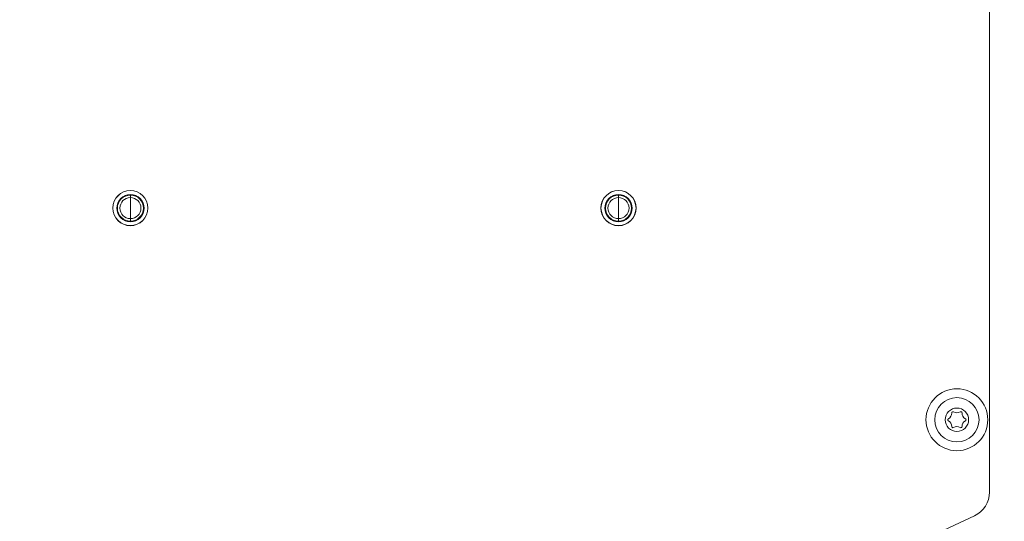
# Model space of a CAD drawing. Header units: millimetres. Extents: x 35 to 1401, y 51 to 818.
# Tile 5 of 22: x 162 to 313, y 544 to 621. Entities that reach past the tile are written whole.
import ezdxf

# ---------------------------------------------------------------- set-up
doc = ezdxf.new("R2010")
doc.units = ezdxf.units.MM
doc.layers.add('1', color=7, linetype='Continuous', true_color=0xffffff)

msp = doc.modelspace()

# ---------------------------------------------------------------- linework, layer by layer
at = {"layer": '1', "color": 155, "linetype": 'Continuous', "lineweight": 18}
for p, q in [((310.57, 548.29), (310.57, 728.2)), ((178.57, 594.6), (178.57, 594.61)), ((253.57, 594.6), (253.57, 594.61)), ((178.57, 593.91), (178.57, 593.53)), ((178.57, 591.91), (178.57, 593.53)), ((253.57, 593.91), (253.57, 593.53)), ((253.57, 591.91), (253.57, 593.53)), ((178.57, 590.29), (178.57, 591.91)), ((253.57, 590.29), (253.57, 591.91)), ((178.57, 590.29), (178.57, 589.91)), ((253.57, 590.29), (253.57, 589.91)), ((178.57, 589.2), (178.57, 589.22)), ((253.57, 589.2), (253.57, 589.22)), ((308.26, 544.66), (302.01, 541.75))]:
    msp.add_line(p, q, dxfattribs=at)
for centre, radius in [((216.07, 629.41), 171.39), ((216.07, 629.41), 168.61), ((216.07, 629.41), 166.93), ((216.07, 629.41), 166.69), ((216.07, 629.41), 161.61), ((178.57, 591.91), 2.7), ((253.57, 591.91), 2.7), ((305.57, 559.41), 4.75), ((305.57, 559.41), 3.4), ((305.57, 559.41), 1.8)]:
    msp.add_circle(centre, radius, dxfattribs=at)
for centre, radius, start, end in [((216.07, 629.41), 147.44, 290.0822, 254.013), ((216.07, 629.41), 146.91, 290.1206, 253.9828), ((216.07, 629.41), 145.28, 290.3556, 253.7987), ((216.07, 629.41), 144.3, 290.4249, 253.745), ((216.07, 629.41), 144.15, 294.6632, 245.3368), ((216.07, 629.41), 143.16, 294.9458, 245.0542), ((178.57, 591.91), 2.69, 90, 270), ((178.57, 591.91), 2.1, 90, 270), ((178.57, 591.91), 2, 90, 270), ((178.57, 591.91), 1.62, 90, 270), ((178.57, 591.91), 2.69, 270, 90), ((178.57, 591.91), 2.1, 270, 90), ((178.57, 591.91), 2, 270, 90), ((178.57, 591.91), 1.62, 270, 90), ((253.57, 591.91), 2.69, 90, 270), ((253.57, 591.91), 2.1, 90, 270), ((253.57, 591.91), 2, 90, 270), ((253.57, 591.91), 1.62, 90, 270), ((253.57, 591.91), 2.69, 270, 90), ((253.57, 591.91), 2.1, 270, 90), ((253.57, 591.91), 2, 270, 90), ((253.57, 591.91), 1.62, 270, 90), ((303.86, 560.4), 0.927, 296.2336, 3.7664), ((304.96, 560.47), 0.175, 56.2336, 183.7664), ((305.57, 561.39), 0.927, 236.2336, 303.7664), ((306.18, 560.47), 0.175, 356.2336, 123.7664), ((307.28, 560.4), 0.927, 176.2336, 243.7664), ((304.35, 559.41), 0.175, 116.2336, 243.7664), ((303.86, 558.42), 0.927, 356.2336, 63.7664), ((304.96, 558.35), 0.175, 176.2336, 303.7664), ((305.57, 557.43), 0.927, 56.2336, 123.7664), ((306.18, 558.35), 0.175, 236.2336, 3.7664), ((307.28, 558.42), 0.927, 116.2336, 183.7664), ((306.8, 559.41), 0.175, 296.2336, 63.7664), ((306.57, 548.29), 4, 295, 0)]:
    msp.add_arc(centre, radius, start, end, dxfattribs=at)

doc.saveas('drawing.dxf')
